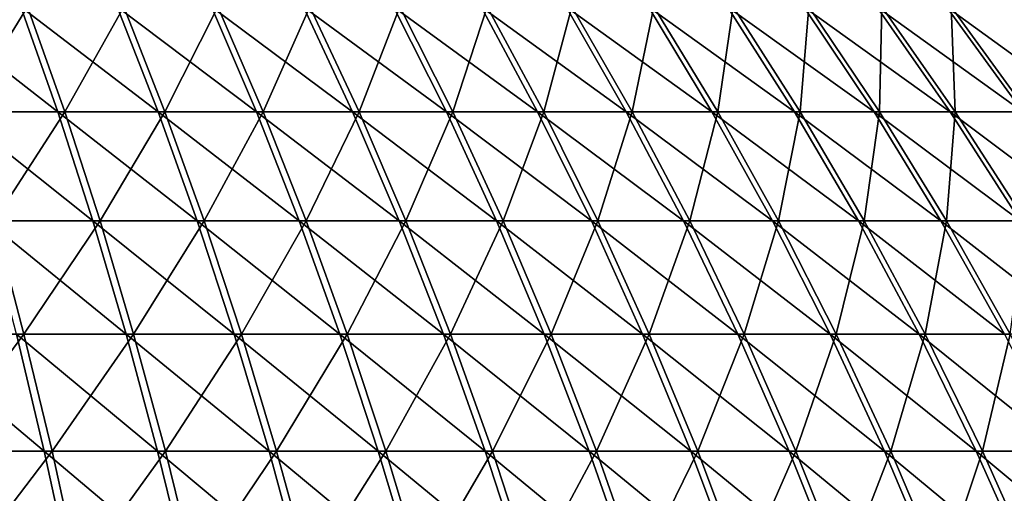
# Model space of a CAD drawing. Header units: millimetres. Extents: x -80 to 80, y -80 to 80.
# Tile 154 of 170: x 21 to 44, y 45 to 56. Entities that reach past the tile are written whole.
import ezdxf

# ---------------------------------------------------------------- set-up
doc = ezdxf.new("R2010")
doc.units = ezdxf.units.MM
doc.header["$LTSCALE"] = 13.670324
doc.layers.add('1', color=7, linetype='CONTINUOUS')
doc.layers.add('2', color=7, linetype='CONTINUOUS')

msp = doc.modelspace()

# ---------------------------------------------------------------- linework, layer by layer
at = {"layer": '1', "color": 7, "linetype": 'Continuous'}
for points in [[(19.32, 54.047, 55.728), (20.878, 56.569, 52.575), (18.529, 56.569, 53.448), (19.32, 54.047, 55.728)], [(21.769, 54.047, 54.818), (20.878, 56.569, 52.575), (19.32, 54.047, 55.728), (21.769, 54.047, 54.818)], [(21.769, 54.047, 54.818), (23.185, 56.569, 51.599), (20.878, 56.569, 52.575), (21.769, 54.047, 54.818)], [(24.174, 54.047, 53.801), (23.185, 56.569, 51.599), (21.769, 54.047, 54.818), (24.174, 54.047, 53.801)], [(24.174, 54.047, 53.801), (25.447, 56.569, 50.522), (23.185, 56.569, 51.599), (24.174, 54.047, 53.801)], [(26.533, 54.047, 52.677), (25.447, 56.569, 50.522), (24.174, 54.047, 53.801), (26.533, 54.047, 52.677)], [(26.533, 54.047, 52.677), (27.659, 56.569, 49.345), (25.447, 56.569, 50.522), (26.533, 54.047, 52.677)], [(28.839, 54.047, 51.451), (27.659, 56.569, 49.345), (26.533, 54.047, 52.677), (28.839, 54.047, 51.451)], [(28.839, 54.047, 51.451), (29.817, 56.569, 48.072), (27.659, 56.569, 49.345), (28.839, 54.047, 51.451)], [(31.089, 54.047, 50.123), (29.817, 56.569, 48.072), (28.839, 54.047, 51.451), (31.089, 54.047, 50.123)], [(31.089, 54.047, 50.123), (31.916, 56.569, 46.705), (29.817, 56.569, 48.072), (31.089, 54.047, 50.123)], [(33.278, 54.047, 48.698), (31.916, 56.569, 46.705), (31.089, 54.047, 50.123), (33.278, 54.047, 48.698)], [(33.278, 54.047, 48.698), (33.953, 56.569, 45.246), (31.916, 56.569, 46.705), (33.278, 54.047, 48.698)], [(35.402, 54.047, 47.177), (33.953, 56.569, 45.246), (33.278, 54.047, 48.698), (35.402, 54.047, 47.177)], [(35.402, 54.047, 47.177), (35.923, 56.569, 43.698), (33.953, 56.569, 45.246), (35.402, 54.047, 47.177)], [(37.456, 54.047, 45.563), (35.923, 56.569, 43.698), (35.402, 54.047, 47.177), (37.456, 54.047, 45.563)], [(37.456, 54.047, 45.563), (37.823, 56.569, 42.065), (35.923, 56.569, 43.698), (37.456, 54.047, 45.563)], [(39.436, 54.047, 43.86), (37.823, 56.569, 42.065), (37.456, 54.047, 45.563), (39.436, 54.047, 43.86)], [(39.436, 54.047, 43.86), (39.648, 56.569, 40.349), (37.823, 56.569, 42.065), (39.436, 54.047, 43.86)], [(41.34, 54.047, 42.07), (39.648, 56.569, 40.349), (39.436, 54.047, 43.86), (41.34, 54.047, 42.07)], [(41.34, 54.047, 42.07), (41.396, 56.569, 38.554), (39.648, 56.569, 40.349), (41.34, 54.047, 42.07)], [(43.162, 54.047, 40.199), (41.396, 56.569, 38.554), (41.34, 54.047, 42.07), (43.162, 54.047, 40.199)], [(43.162, 54.047, 40.199), (43.062, 56.569, 36.683), (41.396, 56.569, 38.554), (43.162, 54.047, 40.199)], [(44.9, 54.047, 38.248), (44.644, 56.569, 34.74), (43.062, 56.569, 36.683), (44.9, 54.047, 38.248)], [(44.9, 54.047, 38.248), (43.062, 56.569, 36.683), (43.162, 54.047, 40.199), (44.9, 54.047, 38.248)], [(20.074, 51.423, 57.903), (21.769, 54.047, 54.818), (19.32, 54.047, 55.728), (20.074, 51.423, 57.903)], [(22.618, 51.423, 56.957), (21.769, 54.047, 54.818), (20.074, 51.423, 57.903), (22.618, 51.423, 56.957)], [(22.618, 51.423, 56.957), (24.174, 54.047, 53.801), (21.769, 54.047, 54.818), (22.618, 51.423, 56.957)], [(25.118, 51.423, 55.9), (24.174, 54.047, 53.801), (22.618, 51.423, 56.957), (25.118, 51.423, 55.9)], [(25.118, 51.423, 55.9), (26.533, 54.047, 52.677), (24.174, 54.047, 53.801), (25.118, 51.423, 55.9)], [(27.568, 51.423, 54.733), (26.533, 54.047, 52.677), (25.118, 51.423, 55.9), (27.568, 51.423, 54.733)], [(27.568, 51.423, 54.733), (28.839, 54.047, 51.451), (26.533, 54.047, 52.677), (27.568, 51.423, 54.733)], [(29.965, 51.423, 53.458), (28.839, 54.047, 51.451), (27.568, 51.423, 54.733), (29.965, 51.423, 53.458)], [(29.965, 51.423, 53.458), (31.089, 54.047, 50.123), (28.839, 54.047, 51.451), (29.965, 51.423, 53.458)], [(32.302, 51.423, 52.079), (31.089, 54.047, 50.123), (29.965, 51.423, 53.458), (32.302, 51.423, 52.079)], [(32.302, 51.423, 52.079), (33.278, 54.047, 48.698), (31.089, 54.047, 50.123), (32.302, 51.423, 52.079)], [(34.576, 51.423, 50.598), (33.278, 54.047, 48.698), (32.302, 51.423, 52.079), (34.576, 51.423, 50.598)], [(34.576, 51.423, 50.598), (35.402, 54.047, 47.177), (33.278, 54.047, 48.698), (34.576, 51.423, 50.598)], [(36.783, 51.423, 49.017), (35.402, 54.047, 47.177), (34.576, 51.423, 50.598), (36.783, 51.423, 49.017)], [(36.783, 51.423, 49.017), (37.456, 54.047, 45.563), (35.402, 54.047, 47.177), (36.783, 51.423, 49.017)], [(38.917, 51.423, 47.341), (37.456, 54.047, 45.563), (36.783, 51.423, 49.017), (38.917, 51.423, 47.341)], [(38.917, 51.423, 47.341), (39.436, 54.047, 43.86), (37.456, 54.047, 45.563), (38.917, 51.423, 47.341)], [(40.975, 51.423, 45.571), (39.436, 54.047, 43.86), (38.917, 51.423, 47.341), (40.975, 51.423, 45.571)], [(40.975, 51.423, 45.571), (41.34, 54.047, 42.07), (39.436, 54.047, 43.86), (40.975, 51.423, 45.571)], [(42.953, 51.423, 43.712), (41.34, 54.047, 42.07), (40.975, 51.423, 45.571), (42.953, 51.423, 43.712)], [(42.953, 51.423, 43.712), (43.162, 54.047, 40.199), (41.34, 54.047, 42.07), (42.953, 51.423, 43.712)], [(44.846, 51.423, 41.767), (43.162, 54.047, 40.199), (42.953, 51.423, 43.712), (44.846, 51.423, 41.767)], [(44.846, 51.423, 41.767), (44.9, 54.047, 38.248), (43.162, 54.047, 40.199), (44.846, 51.423, 41.767)], [(20.789, 48.701, 59.967), (20.074, 51.423, 57.903), (18.114, 48.701, 60.829), (20.789, 48.701, 59.967)], [(20.789, 48.701, 59.967), (22.618, 51.423, 56.957), (20.074, 51.423, 57.903), (20.789, 48.701, 59.967)], [(23.424, 48.701, 58.987), (22.618, 51.423, 56.957), (20.789, 48.701, 59.967), (23.424, 48.701, 58.987)], [(23.424, 48.701, 58.987), (25.118, 51.423, 55.9), (22.618, 51.423, 56.957), (23.424, 48.701, 58.987)], [(26.013, 48.701, 57.892), (25.118, 51.423, 55.9), (23.424, 48.701, 58.987), (26.013, 48.701, 57.892)], [(26.013, 48.701, 57.892), (27.568, 51.423, 54.733), (25.118, 51.423, 55.9), (26.013, 48.701, 57.892)], [(28.551, 48.701, 56.684), (27.568, 51.423, 54.733), (26.013, 48.701, 57.892), (28.551, 48.701, 56.684)], [(28.551, 48.701, 56.684), (29.965, 51.423, 53.458), (27.568, 51.423, 54.733), (28.551, 48.701, 56.684)], [(31.033, 48.701, 55.364), (29.965, 51.423, 53.458), (28.551, 48.701, 56.684), (31.033, 48.701, 55.364)], [(31.033, 48.701, 55.364), (32.302, 51.423, 52.079), (29.965, 51.423, 53.458), (31.033, 48.701, 55.364)], [(33.454, 48.701, 53.936), (32.302, 51.423, 52.079), (31.033, 48.701, 55.364), (33.454, 48.701, 53.936)], [(33.454, 48.701, 53.936), (34.576, 51.423, 50.598), (32.302, 51.423, 52.079), (33.454, 48.701, 53.936)], [(35.809, 48.701, 52.402), (34.576, 51.423, 50.598), (33.454, 48.701, 53.936), (35.809, 48.701, 52.402)], [(35.809, 48.701, 52.402), (36.783, 51.423, 49.017), (34.576, 51.423, 50.598), (35.809, 48.701, 52.402)], [(38.094, 48.701, 50.765), (36.783, 51.423, 49.017), (35.809, 48.701, 52.402), (38.094, 48.701, 50.765)], [(38.094, 48.701, 50.765), (38.917, 51.423, 47.341), (36.783, 51.423, 49.017), (38.094, 48.701, 50.765)], [(40.305, 48.701, 49.028), (38.917, 51.423, 47.341), (38.094, 48.701, 50.765), (40.305, 48.701, 49.028)], [(40.305, 48.701, 49.028), (40.975, 51.423, 45.571), (38.917, 51.423, 47.341), (40.305, 48.701, 49.028)], [(42.436, 48.701, 47.196), (40.975, 51.423, 45.571), (40.305, 48.701, 49.028), (42.436, 48.701, 47.196)], [(42.436, 48.701, 47.196), (42.953, 51.423, 43.712), (40.975, 51.423, 45.571), (42.436, 48.701, 47.196)], [(44.484, 48.701, 45.27), (42.953, 51.423, 43.712), (42.436, 48.701, 47.196), (44.484, 48.701, 45.27)], [(44.484, 48.701, 45.27), (44.846, 51.423, 41.767), (42.953, 51.423, 43.712), (44.484, 48.701, 45.27)], [(18.703, 45.886, 62.807), (20.789, 48.701, 59.967), (18.114, 48.701, 60.829), (18.703, 45.886, 62.807)], [(21.466, 45.886, 61.917), (20.789, 48.701, 59.967), (18.703, 45.886, 62.807), (21.466, 45.886, 61.917)], [(21.466, 45.886, 61.917), (23.424, 48.701, 58.987), (20.789, 48.701, 59.967), (21.466, 45.886, 61.917)], [(24.186, 45.886, 60.906), (23.424, 48.701, 58.987), (21.466, 45.886, 61.917), (24.186, 45.886, 60.906)], [(24.186, 45.886, 60.906), (26.013, 48.701, 57.892), (23.424, 48.701, 58.987), (24.186, 45.886, 60.906)], [(26.859, 45.886, 59.775), (26.013, 48.701, 57.892), (24.186, 45.886, 60.906), (26.859, 45.886, 59.775)], [(26.859, 45.886, 59.775), (28.551, 48.701, 56.684), (26.013, 48.701, 57.892), (26.859, 45.886, 59.775)], [(29.479, 45.886, 58.527), (28.551, 48.701, 56.684), (26.859, 45.886, 59.775), (29.479, 45.886, 58.527)], [(29.479, 45.886, 58.527), (31.033, 48.701, 55.364), (28.551, 48.701, 56.684), (29.479, 45.886, 58.527)], [(32.042, 45.886, 57.165), (31.033, 48.701, 55.364), (29.479, 45.886, 58.527), (32.042, 45.886, 57.165)], [(32.042, 45.886, 57.165), (33.454, 48.701, 53.936), (31.033, 48.701, 55.364), (32.042, 45.886, 57.165)], [(34.542, 45.886, 55.69), (33.454, 48.701, 53.936), (32.042, 45.886, 57.165), (34.542, 45.886, 55.69)], [(34.542, 45.886, 55.69), (35.809, 48.701, 52.402), (33.454, 48.701, 53.936), (34.542, 45.886, 55.69)], [(36.974, 45.886, 54.106), (35.809, 48.701, 52.402), (34.542, 45.886, 55.69), (36.974, 45.886, 54.106)], [(36.974, 45.886, 54.106), (38.094, 48.701, 50.765), (35.809, 48.701, 52.402), (36.974, 45.886, 54.106)], [(39.333, 45.886, 52.416), (38.094, 48.701, 50.765), (36.974, 45.886, 54.106), (39.333, 45.886, 52.416)], [(39.333, 45.886, 52.416), (40.305, 48.701, 49.028), (38.094, 48.701, 50.765), (39.333, 45.886, 52.416)], [(41.615, 45.886, 50.623), (40.305, 48.701, 49.028), (39.333, 45.886, 52.416), (41.615, 45.886, 50.623)], [(41.615, 45.886, 50.623), (42.436, 48.701, 47.196), (40.305, 48.701, 49.028), (41.615, 45.886, 50.623)], [(43.816, 45.886, 48.73), (42.436, 48.701, 47.196), (41.615, 45.886, 50.623), (43.816, 45.886, 48.73)], [(43.816, 45.886, 48.73), (44.484, 48.701, 45.27), (42.436, 48.701, 47.196), (43.816, 45.886, 48.73)], [(45.93, 45.886, 46.742), (44.484, 48.701, 45.27), (43.816, 45.886, 48.73), (45.93, 45.886, 46.742)], [(19.256, 42.984, 64.665), (21.466, 45.886, 61.917), (18.703, 45.886, 62.807), (19.256, 42.984, 64.665)], [(22.101, 42.984, 63.749), (21.466, 45.886, 61.917), (19.256, 42.984, 64.665), (22.101, 42.984, 63.749)], [(22.101, 42.984, 63.749), (24.186, 45.886, 60.906), (21.466, 45.886, 61.917), (22.101, 42.984, 63.749)], [(24.902, 42.984, 62.708), (24.186, 45.886, 60.906), (22.101, 42.984, 63.749), (24.902, 42.984, 62.708)], [(24.902, 42.984, 62.708), (26.859, 45.886, 59.775), (24.186, 45.886, 60.906), (24.902, 42.984, 62.708)], [(27.654, 42.984, 61.544), (26.859, 45.886, 59.775), (24.902, 42.984, 62.708), (27.654, 42.984, 61.544)], [(27.654, 42.984, 61.544), (29.479, 45.886, 58.527), (26.859, 45.886, 59.775), (27.654, 42.984, 61.544)], [(30.352, 42.984, 60.259), (29.479, 45.886, 58.527), (27.654, 42.984, 61.544), (30.352, 42.984, 60.259)], [(30.352, 42.984, 60.259), (32.042, 45.886, 57.165), (29.479, 45.886, 58.527), (30.352, 42.984, 60.259)], [(32.99, 42.984, 58.856), (32.042, 45.886, 57.165), (30.352, 42.984, 60.259), (32.99, 42.984, 58.856)], [(32.99, 42.984, 58.856), (34.542, 45.886, 55.69), (32.042, 45.886, 57.165), (32.99, 42.984, 58.856)], [(35.564, 42.984, 57.338), (34.542, 45.886, 55.69), (32.99, 42.984, 58.856), (35.564, 42.984, 57.338)], [(35.564, 42.984, 57.338), (36.974, 45.886, 54.106), (34.542, 45.886, 55.69), (35.564, 42.984, 57.338)], [(38.068, 42.984, 55.707), (36.974, 45.886, 54.106), (35.564, 42.984, 57.338), (38.068, 42.984, 55.707)], [(38.068, 42.984, 55.707), (39.333, 45.886, 52.416), (36.974, 45.886, 54.106), (38.068, 42.984, 55.707)], [(40.497, 42.984, 53.967), (39.333, 45.886, 52.416), (38.068, 42.984, 55.707), (40.497, 42.984, 53.967)], [(40.497, 42.984, 53.967), (41.615, 45.886, 50.623), (39.333, 45.886, 52.416), (40.497, 42.984, 53.967)], [(42.847, 42.984, 52.121), (41.615, 45.886, 50.623), (40.497, 42.984, 53.967), (42.847, 42.984, 52.121)], [(42.847, 42.984, 52.121), (43.816, 45.886, 48.73), (41.615, 45.886, 50.623), (42.847, 42.984, 52.121)], [(45.112, 42.984, 50.172), (43.816, 45.886, 48.73), (42.847, 42.984, 52.121), (45.112, 42.984, 50.172)], [(45.112, 42.984, 50.172), (45.93, 45.886, 46.742), (43.816, 45.886, 48.73), (45.112, 42.984, 50.172)]]:
    msp.add_3dface(points, dxfattribs=at)
at = {"layer": '2', "color": 7, "linetype": 'Continuous'}
for points in [[(20.717, 56.569, -52.638), (21.601, 54.047, -54.884), (18.366, 56.569, -53.504), (20.717, 56.569, -52.638)], [(18.366, 56.569, -53.504), (21.601, 54.047, -54.884), (19.15, 54.047, -55.787), (18.366, 56.569, -53.504)], [(23.028, 56.569, -51.669), (24.01, 54.047, -53.874), (20.717, 56.569, -52.638), (23.028, 56.569, -51.669)], [(20.717, 56.569, -52.638), (24.01, 54.047, -53.874), (21.601, 54.047, -54.884), (20.717, 56.569, -52.638)], [(25.293, 56.569, -50.599), (26.372, 54.047, -52.758), (23.028, 56.569, -51.669), (25.293, 56.569, -50.599)], [(23.028, 56.569, -51.669), (26.372, 54.047, -52.758), (24.01, 54.047, -53.874), (23.028, 56.569, -51.669)], [(27.508, 56.569, -49.43), (28.682, 54.047, -51.539), (25.293, 56.569, -50.599), (27.508, 56.569, -49.43)], [(25.293, 56.569, -50.599), (28.682, 54.047, -51.539), (26.372, 54.047, -52.758), (25.293, 56.569, -50.599)], [(29.67, 56.569, -48.163), (30.936, 54.047, -50.218), (27.508, 56.569, -49.43), (29.67, 56.569, -48.163)], [(27.508, 56.569, -49.43), (30.936, 54.047, -50.218), (28.682, 54.047, -51.539), (27.508, 56.569, -49.43)], [(31.773, 56.569, -46.802), (33.129, 54.047, -48.799), (29.67, 56.569, -48.163), (31.773, 56.569, -46.802)], [(29.67, 56.569, -48.163), (33.129, 54.047, -48.799), (30.936, 54.047, -50.218), (29.67, 56.569, -48.163)], [(33.815, 56.569, -45.349), (35.257, 54.047, -47.284), (31.773, 56.569, -46.802), (33.815, 56.569, -45.349)], [(31.773, 56.569, -46.802), (35.257, 54.047, -47.284), (33.129, 54.047, -48.799), (31.773, 56.569, -46.802)], [(35.789, 56.569, -43.808), (37.316, 54.047, -45.677), (33.815, 56.569, -45.349), (35.789, 56.569, -43.808)], [(33.815, 56.569, -45.349), (37.316, 54.047, -45.677), (35.257, 54.047, -47.284), (33.815, 56.569, -45.349)], [(37.694, 56.569, -42.18), (39.302, 54.047, -43.98), (35.789, 56.569, -43.808), (37.694, 56.569, -42.18)], [(35.789, 56.569, -43.808), (39.302, 54.047, -43.98), (37.316, 54.047, -45.677), (35.789, 56.569, -43.808)], [(39.525, 56.569, -40.47), (41.211, 54.047, -42.197), (37.694, 56.569, -42.18), (39.525, 56.569, -40.47)], [(37.694, 56.569, -42.18), (41.211, 54.047, -42.197), (39.302, 54.047, -43.98), (37.694, 56.569, -42.18)], [(41.278, 56.569, -38.68), (43.039, 54.047, -40.33), (39.525, 56.569, -40.47), (41.278, 56.569, -38.68)], [(39.525, 56.569, -40.47), (43.039, 54.047, -40.33), (41.211, 54.047, -42.197), (39.525, 56.569, -40.47)], [(42.95, 56.569, -36.814), (44.783, 54.047, -38.385), (41.278, 56.569, -38.68), (42.95, 56.569, -36.814)], [(41.278, 56.569, -38.68), (44.783, 54.047, -38.385), (43.039, 54.047, -40.33), (41.278, 56.569, -38.68)], [(44.538, 56.569, -34.877), (46.438, 54.047, -36.365), (42.95, 56.569, -36.814), (44.538, 56.569, -34.877)], [(42.95, 56.569, -36.814), (46.438, 54.047, -36.365), (44.783, 54.047, -38.385), (42.95, 56.569, -36.814)], [(21.601, 54.047, -54.884), (22.444, 51.423, -57.026), (19.15, 54.047, -55.787), (21.601, 54.047, -54.884)], [(19.15, 54.047, -55.787), (22.444, 51.423, -57.026), (19.897, 51.423, -57.964), (19.15, 54.047, -55.787)], [(24.01, 54.047, -53.874), (24.947, 51.423, -55.976), (21.601, 54.047, -54.884), (24.01, 54.047, -53.874)], [(21.601, 54.047, -54.884), (24.947, 51.423, -55.976), (22.444, 51.423, -57.026), (21.601, 54.047, -54.884)], [(26.372, 54.047, -52.758), (27.401, 51.423, -54.817), (24.01, 54.047, -53.874), (26.372, 54.047, -52.758)], [(24.01, 54.047, -53.874), (27.401, 51.423, -54.817), (24.947, 51.423, -55.976), (24.01, 54.047, -53.874)], [(28.682, 54.047, -51.539), (29.801, 51.423, -53.55), (26.372, 54.047, -52.758), (28.682, 54.047, -51.539)], [(26.372, 54.047, -52.758), (29.801, 51.423, -53.55), (27.401, 51.423, -54.817), (26.372, 54.047, -52.758)], [(30.936, 54.047, -50.218), (32.143, 51.423, -52.178), (28.682, 54.047, -51.539), (30.936, 54.047, -50.218)], [(28.682, 54.047, -51.539), (32.143, 51.423, -52.178), (29.801, 51.423, -53.55), (28.682, 54.047, -51.539)], [(33.129, 54.047, -48.799), (34.422, 51.423, -50.703), (30.936, 54.047, -50.218), (33.129, 54.047, -48.799)], [(30.936, 54.047, -50.218), (34.422, 51.423, -50.703), (32.143, 51.423, -52.178), (30.936, 54.047, -50.218)], [(35.257, 54.047, -47.284), (36.633, 51.423, -49.129), (33.129, 54.047, -48.799), (35.257, 54.047, -47.284)], [(33.129, 54.047, -48.799), (36.633, 51.423, -49.129), (34.422, 51.423, -50.703), (33.129, 54.047, -48.799)], [(37.316, 54.047, -45.677), (38.772, 51.423, -47.459), (35.257, 54.047, -47.284), (37.316, 54.047, -45.677)], [(35.257, 54.047, -47.284), (38.772, 51.423, -47.459), (36.633, 51.423, -49.129), (35.257, 54.047, -47.284)], [(39.302, 54.047, -43.98), (40.836, 51.423, -45.696), (37.316, 54.047, -45.677), (39.302, 54.047, -43.98)], [(37.316, 54.047, -45.677), (40.836, 51.423, -45.696), (38.772, 51.423, -47.459), (37.316, 54.047, -45.677)], [(41.211, 54.047, -42.197), (42.819, 51.423, -43.843), (39.302, 54.047, -43.98), (41.211, 54.047, -42.197)], [(39.302, 54.047, -43.98), (42.819, 51.423, -43.843), (40.836, 51.423, -45.696), (39.302, 54.047, -43.98)], [(43.039, 54.047, -40.33), (44.718, 51.423, -41.904), (41.211, 54.047, -42.197), (43.039, 54.047, -40.33)], [(41.211, 54.047, -42.197), (44.718, 51.423, -41.904), (42.819, 51.423, -43.843), (41.211, 54.047, -42.197)], [(44.783, 54.047, -38.385), (46.53, 51.423, -39.883), (43.039, 54.047, -40.33), (44.783, 54.047, -38.385)], [(43.039, 54.047, -40.33), (46.53, 51.423, -39.883), (44.718, 51.423, -41.904), (43.039, 54.047, -40.33)], [(22.444, 51.423, -57.026), (23.244, 48.701, -59.059), (19.897, 51.423, -57.964), (22.444, 51.423, -57.026)], [(19.897, 51.423, -57.964), (23.244, 48.701, -59.059), (20.606, 48.701, -60.03), (19.897, 51.423, -57.964)], [(24.947, 51.423, -55.976), (25.836, 48.701, -57.972), (22.444, 51.423, -57.026), (24.947, 51.423, -55.976)], [(22.444, 51.423, -57.026), (25.836, 48.701, -57.972), (23.244, 48.701, -59.059), (22.444, 51.423, -57.026)], [(27.401, 51.423, -54.817), (28.378, 48.701, -56.771), (24.947, 51.423, -55.976), (27.401, 51.423, -54.817)], [(24.947, 51.423, -55.976), (28.378, 48.701, -56.771), (25.836, 48.701, -57.972), (24.947, 51.423, -55.976)], [(29.801, 51.423, -53.55), (30.864, 48.701, -55.459), (27.401, 51.423, -54.817), (29.801, 51.423, -53.55)], [(27.401, 51.423, -54.817), (30.864, 48.701, -55.459), (28.378, 48.701, -56.771), (27.401, 51.423, -54.817)], [(32.143, 51.423, -52.178), (33.289, 48.701, -54.038), (29.801, 51.423, -53.55), (32.143, 51.423, -52.178)], [(29.801, 51.423, -53.55), (33.289, 48.701, -54.038), (30.864, 48.701, -55.459), (29.801, 51.423, -53.55)], [(34.422, 51.423, -50.703), (35.649, 48.701, -52.511), (32.143, 51.423, -52.178), (34.422, 51.423, -50.703)], [(32.143, 51.423, -52.178), (35.649, 48.701, -52.511), (33.289, 48.701, -54.038), (32.143, 51.423, -52.178)], [(36.633, 51.423, -49.129), (37.939, 48.701, -50.881), (34.422, 51.423, -50.703), (36.633, 51.423, -49.129)], [(34.422, 51.423, -50.703), (37.939, 48.701, -50.881), (35.649, 48.701, -52.511), (34.422, 51.423, -50.703)], [(38.772, 51.423, -47.459), (40.155, 48.701, -49.151), (36.633, 51.423, -49.129), (38.772, 51.423, -47.459)], [(36.633, 51.423, -49.129), (40.155, 48.701, -49.151), (37.939, 48.701, -50.881), (36.633, 51.423, -49.129)], [(40.836, 51.423, -45.696), (42.292, 48.701, -47.325), (38.772, 51.423, -47.459), (40.836, 51.423, -45.696)], [(38.772, 51.423, -47.459), (42.292, 48.701, -47.325), (40.155, 48.701, -49.151), (38.772, 51.423, -47.459)], [(42.819, 51.423, -43.843), (44.346, 48.701, -45.406), (40.836, 51.423, -45.696), (42.819, 51.423, -43.843)], [(40.836, 51.423, -45.696), (44.346, 48.701, -45.406), (42.292, 48.701, -47.325), (40.836, 51.423, -45.696)], [(44.718, 51.423, -41.904), (46.312, 48.701, -43.398), (42.819, 51.423, -43.843), (44.718, 51.423, -41.904)], [(42.819, 51.423, -43.843), (46.312, 48.701, -43.398), (44.346, 48.701, -45.406), (42.819, 51.423, -43.843)], [(20.606, 48.701, -60.03), (21.276, 45.886, -61.982), (17.928, 48.701, -60.884), (20.606, 48.701, -60.03)], [(17.928, 48.701, -60.884), (21.276, 45.886, -61.982), (18.511, 45.886, -62.863), (17.928, 48.701, -60.884)], [(23.244, 48.701, -59.059), (24, 45.886, -60.979), (20.606, 48.701, -60.03), (23.244, 48.701, -59.059)], [(20.606, 48.701, -60.03), (24, 45.886, -60.979), (21.276, 45.886, -61.982), (20.606, 48.701, -60.03)], [(25.836, 48.701, -57.972), (26.676, 45.886, -59.857), (23.244, 48.701, -59.059), (25.836, 48.701, -57.972)], [(23.244, 48.701, -59.059), (26.676, 45.886, -59.857), (24, 45.886, -60.979), (23.244, 48.701, -59.059)], [(28.378, 48.701, -56.771), (29.301, 45.886, -58.617), (25.836, 48.701, -57.972), (28.378, 48.701, -56.771)], [(25.836, 48.701, -57.972), (29.301, 45.886, -58.617), (26.676, 45.886, -59.857), (25.836, 48.701, -57.972)], [(30.864, 48.701, -55.459), (31.867, 45.886, -57.262), (28.378, 48.701, -56.771), (30.864, 48.701, -55.459)], [(28.378, 48.701, -56.771), (31.867, 45.886, -57.262), (29.301, 45.886, -58.617), (28.378, 48.701, -56.771)], [(33.289, 48.701, -54.038), (34.371, 45.886, -55.795), (30.864, 48.701, -55.459), (33.289, 48.701, -54.038)], [(30.864, 48.701, -55.459), (34.371, 45.886, -55.795), (31.867, 45.886, -57.262), (30.864, 48.701, -55.459)], [(35.649, 48.701, -52.511), (36.808, 45.886, -54.218), (33.289, 48.701, -54.038), (35.649, 48.701, -52.511)], [(33.289, 48.701, -54.038), (36.808, 45.886, -54.218), (34.371, 45.886, -55.795), (33.289, 48.701, -54.038)], [(37.939, 48.701, -50.881), (39.173, 45.886, -52.535), (35.649, 48.701, -52.511), (37.939, 48.701, -50.881)], [(35.649, 48.701, -52.511), (39.173, 45.886, -52.535), (36.808, 45.886, -54.218), (35.649, 48.701, -52.511)], [(40.155, 48.701, -49.151), (41.46, 45.886, -50.749), (37.939, 48.701, -50.881), (40.155, 48.701, -49.151)], [(37.939, 48.701, -50.881), (41.46, 45.886, -50.749), (39.173, 45.886, -52.535), (37.939, 48.701, -50.881)], [(42.292, 48.701, -47.325), (43.667, 45.886, -48.864), (40.155, 48.701, -49.151), (42.292, 48.701, -47.325)], [(40.155, 48.701, -49.151), (43.667, 45.886, -48.864), (41.46, 45.886, -50.749), (40.155, 48.701, -49.151)], [(44.346, 48.701, -45.406), (45.788, 45.886, -46.882), (42.292, 48.701, -47.325), (44.346, 48.701, -45.406)], [(42.292, 48.701, -47.325), (45.788, 45.886, -46.882), (43.667, 45.886, -48.864), (42.292, 48.701, -47.325)], [(21.276, 45.886, -61.982), (21.906, 42.984, -63.816), (18.511, 45.886, -62.863), (21.276, 45.886, -61.982)], [(18.511, 45.886, -62.863), (21.906, 42.984, -63.816), (19.059, 42.984, -64.724), (18.511, 45.886, -62.863)], [(24, 45.886, -60.979), (24.71, 42.984, -62.784), (21.276, 45.886, -61.982), (24, 45.886, -60.979)], [(21.276, 45.886, -61.982), (24.71, 42.984, -62.784), (21.906, 42.984, -63.816), (21.276, 45.886, -61.982)], [(26.676, 45.886, -59.857), (27.466, 42.984, -61.628), (24, 45.886, -60.979), (26.676, 45.886, -59.857)], [(24, 45.886, -60.979), (27.466, 42.984, -61.628), (24.71, 42.984, -62.784), (24, 45.886, -60.979)], [(29.301, 45.886, -58.617), (30.168, 42.984, -60.351), (26.676, 45.886, -59.857), (29.301, 45.886, -58.617)], [(26.676, 45.886, -59.857), (30.168, 42.984, -60.351), (27.466, 42.984, -61.628), (26.676, 45.886, -59.857)], [(31.867, 45.886, -57.262), (32.81, 42.984, -58.956), (29.301, 45.886, -58.617), (31.867, 45.886, -57.262)], [(29.301, 45.886, -58.617), (32.81, 42.984, -58.956), (30.168, 42.984, -60.351), (29.301, 45.886, -58.617)], [(34.371, 45.886, -55.795), (35.388, 42.984, -57.446), (31.867, 45.886, -57.262), (34.371, 45.886, -55.795)], [(31.867, 45.886, -57.262), (35.388, 42.984, -57.446), (32.81, 42.984, -58.956), (31.867, 45.886, -57.262)], [(36.808, 45.886, -54.218), (37.897, 42.984, -55.823), (34.371, 45.886, -55.795), (36.808, 45.886, -54.218)], [(34.371, 45.886, -55.795), (37.897, 42.984, -55.823), (35.388, 42.984, -57.446), (34.371, 45.886, -55.795)], [(39.173, 45.886, -52.535), (40.332, 42.984, -54.09), (36.808, 45.886, -54.218), (39.173, 45.886, -52.535)], [(36.808, 45.886, -54.218), (40.332, 42.984, -54.09), (37.897, 42.984, -55.823), (36.808, 45.886, -54.218)], [(41.46, 45.886, -50.749), (42.687, 42.984, -52.251), (39.173, 45.886, -52.535), (41.46, 45.886, -50.749)], [(39.173, 45.886, -52.535), (42.687, 42.984, -52.251), (40.332, 42.984, -54.09), (39.173, 45.886, -52.535)], [(43.667, 45.886, -48.864), (44.959, 42.984, -50.31), (41.46, 45.886, -50.749), (43.667, 45.886, -48.864)], [(41.46, 45.886, -50.749), (44.959, 42.984, -50.31), (42.687, 42.984, -52.251), (41.46, 45.886, -50.749)], [(45.788, 45.886, -46.882), (47.142, 42.984, -48.27), (43.667, 45.886, -48.864), (45.788, 45.886, -46.882)], [(43.667, 45.886, -48.864), (47.142, 42.984, -48.27), (44.959, 42.984, -50.31), (43.667, 45.886, -48.864)]]:
    msp.add_3dface(points, dxfattribs=at)

doc.saveas('drawing.dxf')
